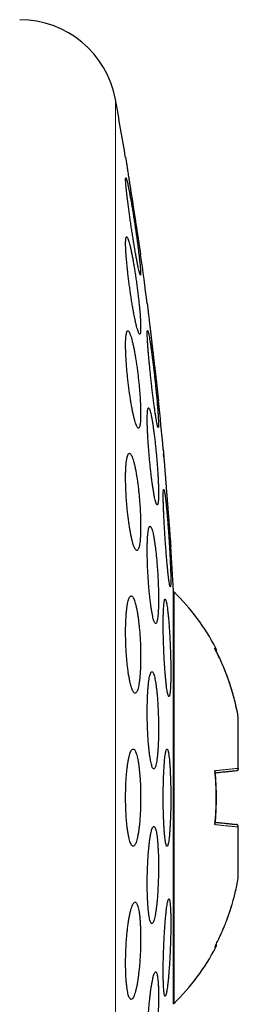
# Model space of a CAD drawing. Header units: millimetres. Extents: x 8 to 811, y 12 to 917.
# Tile 66 of 68: x 637.13 to 641.62, y 803.16 to 823.41. Entities that reach past the tile are written whole.
import ezdxf

# ---------------------------------------------------------------- set-up
doc = ezdxf.new("R2010")
doc.units = ezdxf.units.MM

msp = doc.modelspace()

# ---------------------------------------------------------------- linework, layer by layer
at = {"color": 252, "linetype": 'Continuous', "lineweight": 0}
msp.add_line((639.096, 793.052), (639.096, 821.774), dxfattribs=at)
at = {"color": 7, "linetype": 'Continuous', "lineweight": 30}
for p, q in [((640.29, 803.163), (640.29, 811.663)), ((640.303, 811.644), (640.29, 811.633)), ((640.303, 803.182), (640.303, 811.644)), ((641.623, 809.069), (641.622, 809.07)), ((641.623, 809.068), (641.623, 809.069)), ((641.623, 808.016), (641.623, 809.068)), ((641.623, 808.013), (641.623, 808.016)), ((641.623, 806.81), (641.623, 806.813)), ((641.623, 805.758), (641.623, 806.81)), ((641.623, 805.757), (641.623, 805.758)), ((640.29, 803.193), (640.303, 803.182))]:
    msp.add_line(p, q, dxfattribs=at)
for centre, radius, start, end in [((637.129, 821.413), 2, 10.3987, 90), ((560.839, 807.413), 79.564, 9.52332, 10.39867), ((560.839, 807.413), 79.564, 7.33922, 8.0659), ((560.839, 807.413), 79.564, 5.16579, 5.88928), ((560.839, 807.413), 79.564, 3.06198, 3.72116), ((637.005, 808.294), 4.702, 27.8372, 45.4484), ((637.005, 806.532), 4.702, 314.5516, 332.1628)]:
    msp.add_arc(centre, radius, start, end, dxfattribs=at)
for points, knots in [([(639.307, 820.577), (639.307, 820.576), (639.307, 820.575), (639.309, 820.564), (639.311, 820.547), (639.315, 820.523), (639.32, 820.492), (639.325, 820.456), (639.332, 820.413), (639.34, 820.363), (639.348, 820.309), (639.357, 820.25), (639.367, 820.186), (639.378, 820.117), (639.389, 820.045), (639.401, 819.969), (639.413, 819.89), (639.426, 819.808), (639.439, 819.726), (639.452, 819.642), (639.465, 819.556), (639.478, 819.471), (639.491, 819.387), (639.504, 819.304), (639.516, 819.223), (639.529, 819.144), (639.54, 819.069), (639.551, 818.997), (639.562, 818.929), (639.571, 818.866), (639.58, 818.809), (639.588, 818.758), (639.595, 818.711), (639.601, 818.672), (639.607, 818.639), (639.611, 818.613), (639.614, 818.594), (639.616, 818.58), (639.616, 818.578), (639.616, 818.577)], [0, 0, 0, 0, 0.026074, 0.052148, 0.078983, 0.105819, 0.131892, 0.157965, 0.184788, 0.211611, 0.237824, 0.264038, 0.290997, 0.317956, 0.344464, 0.370971, 0.398233, 0.425495, 0.45228, 0.479065, 0.506619, 0.534173, 0.561097, 0.58802, 0.615728, 0.643437, 0.670295, 0.697154, 0.724806, 0.752458, 0.779076, 0.805693, 0.833101, 0.86051, 0.88682, 0.91313, 0.940218, 0.967306, 1, 1, 1, 1]), ([(639.312, 820.162), (639.311, 820.161), (639.308, 820.159), (639.307, 820.14), (639.307, 820.109), (639.309, 820.067), (639.313, 820.014), (639.319, 819.95), (639.327, 819.876), (639.336, 819.794), (639.347, 819.704), (639.359, 819.607), (639.373, 819.504), (639.387, 819.397), (639.403, 819.286), (639.42, 819.174), (639.437, 819.062), (639.454, 818.95), (639.472, 818.84), (639.489, 818.735), (639.506, 818.635), (639.523, 818.542), (639.539, 818.456), (639.553, 818.38), (639.567, 818.314), (639.579, 818.259), (639.59, 818.216), (639.599, 818.185), (639.606, 818.166), (639.611, 818.16), (639.615, 818.167), (639.616, 818.186), (639.616, 818.218), (639.614, 818.261), (639.609, 818.315), (639.603, 818.38), (639.596, 818.454), (639.586, 818.537), (639.575, 818.627), (639.563, 818.725), (639.549, 818.828), (639.535, 818.935), (639.519, 819.046), (639.502, 819.158), (639.485, 819.271), (639.468, 819.382), (639.45, 819.491), (639.433, 819.597), (639.416, 819.696), (639.399, 819.789), (639.383, 819.874), (639.369, 819.95), (639.355, 820.015), (639.343, 820.069), (639.332, 820.112), (639.324, 820.141), (639.317, 820.159), (639.314, 820.161), (639.312, 820.162)], [0, 0, 0, 0, 0.017577, 0.035211, 0.052788, 0.070365, 0.087998, 0.105575, 0.123173, 0.140828, 0.158427, 0.176171, 0.19397, 0.211715, 0.229663, 0.247667, 0.265616, 0.283741, 0.301922, 0.320047, 0.338241, 0.356494, 0.374688, 0.392813, 0.410997, 0.42912, 0.447066, 0.46507, 0.483015, 0.500754, 0.51855, 0.536289, 0.553885, 0.571538, 0.589134, 0.606712, 0.624345, 0.641924, 0.659613, 0.677357, 0.695047, 0.712929, 0.730867, 0.74875, 0.766826, 0.784959, 0.803035, 0.821222, 0.839467, 0.857654, 0.875816, 0.894036, 0.912198, 0.930208, 0.948277, 0.966287, 0.983144, 1, 1, 1, 1]), ([(639.327, 818.947), (639.325, 818.946), (639.319, 818.944), (639.313, 818.924), (639.309, 818.894), (639.307, 818.851), (639.306, 818.798), (639.308, 818.734), (639.311, 818.66), (639.317, 818.578), (639.324, 818.487), (639.333, 818.39), (639.343, 818.288), (639.355, 818.182), (639.368, 818.072), (639.382, 817.96), (639.398, 817.848), (639.414, 817.737), (639.431, 817.628), (639.448, 817.523), (639.466, 817.424), (639.483, 817.33), (639.5, 817.245), (639.517, 817.168), (639.533, 817.102), (639.548, 817.046), (639.562, 817.002), (639.575, 816.97), (639.586, 816.951), (639.596, 816.945), (639.604, 816.952), (639.61, 816.971), (639.614, 817.003), (639.616, 817.046), (639.616, 817.1), (639.615, 817.165), (639.611, 817.24), (639.606, 817.323), (639.599, 817.413), (639.59, 817.511), (639.579, 817.613), (639.567, 817.72), (639.554, 817.83), (639.54, 817.942), (639.524, 818.054), (639.508, 818.165), (639.491, 818.273), (639.474, 818.378), (639.456, 818.477), (639.439, 818.57), (639.422, 818.655), (639.405, 818.731), (639.389, 818.797), (639.374, 818.852), (639.36, 818.895), (639.347, 818.925), (639.336, 818.944), (639.33, 818.946), (639.327, 818.947)], [0, 0, 0, 0, 0.017619, 0.035293, 0.052911, 0.070533, 0.088211, 0.105833, 0.1234, 0.141024, 0.158592, 0.176214, 0.193891, 0.211513, 0.229299, 0.247141, 0.264928, 0.28292, 0.300969, 0.318961, 0.337112, 0.355321, 0.373472, 0.391663, 0.409913, 0.428103, 0.446196, 0.464347, 0.482439, 0.500339, 0.518296, 0.536195, 0.553895, 0.571651, 0.58935, 0.606931, 0.624568, 0.642148, 0.65974, 0.677388, 0.694981, 0.712707, 0.730489, 0.748216, 0.766144, 0.784128, 0.802056, 0.820166, 0.838333, 0.856443, 0.874637, 0.892889, 0.911082, 0.92922, 0.947417, 0.965554, 0.982777, 1, 1, 1, 1]), ([(639.616, 818.577), (639.616, 818.577), (639.616, 818.578), (639.615, 818.583), (639.615, 818.584)], [0, 0, 0, 0, 0.739037, 1, 1, 1, 1]), ([(639.751, 817.577), (639.751, 817.576), (639.752, 817.575), (639.753, 817.564), (639.755, 817.547), (639.758, 817.522), (639.761, 817.492), (639.766, 817.455), (639.771, 817.411), (639.776, 817.362), (639.783, 817.307), (639.79, 817.247), (639.797, 817.183), (639.805, 817.113), (639.814, 817.041), (639.822, 816.965), (639.832, 816.885), (639.841, 816.804), (639.851, 816.721), (639.86, 816.637), (639.87, 816.552), (639.88, 816.467), (639.89, 816.383), (639.899, 816.301), (639.909, 816.22), (639.918, 816.142), (639.927, 816.067), (639.935, 815.996), (639.943, 815.929), (639.95, 815.866), (639.956, 815.809), (639.962, 815.758), (639.968, 815.712), (639.972, 815.672), (639.976, 815.639), (639.979, 815.613), (639.981, 815.594), (639.983, 815.58), (639.983, 815.578), (639.983, 815.577)], [0, 0, 0, 0, 0.026243, 0.052486, 0.079493, 0.1065, 0.132742, 0.158984, 0.185984, 0.212984, 0.239307, 0.265629, 0.292707, 0.319785, 0.346274, 0.372764, 0.400014, 0.427264, 0.453909, 0.480555, 0.50797, 0.535385, 0.562107, 0.588829, 0.616329, 0.64383, 0.670514, 0.697199, 0.724667, 0.752134, 0.778683, 0.805232, 0.832563, 0.859893, 0.886269, 0.912645, 0.939795, 0.966946, 1, 1, 1, 1]), ([(639.352, 817.014), (639.348, 817.013), (639.34, 817.011), (639.33, 816.991), (639.322, 816.961), (639.315, 816.918), (639.31, 816.864), (639.307, 816.799), (639.306, 816.724), (639.307, 816.641), (639.31, 816.551), (639.315, 816.453), (639.321, 816.351), (639.33, 816.244), (639.339, 816.135), (639.351, 816.024), (639.364, 815.912), (639.378, 815.802), (639.393, 815.694), (639.409, 815.59), (639.425, 815.491), (639.443, 815.398), (639.46, 815.313), (639.478, 815.236), (639.495, 815.17), (639.512, 815.114), (639.528, 815.07), (639.544, 815.038), (639.558, 815.018), (639.571, 815.012), (639.583, 815.019), (639.593, 815.038), (639.601, 815.07), (639.608, 815.114), (639.613, 815.169), (639.616, 815.234), (639.616, 815.309), (639.615, 815.393), (639.612, 815.484), (639.608, 815.581), (639.601, 815.684), (639.593, 815.791), (639.583, 815.901), (639.571, 816.012), (639.559, 816.123), (639.545, 816.233), (639.529, 816.341), (639.513, 816.445), (639.497, 816.544), (639.479, 816.636), (639.462, 816.721), (639.444, 816.797), (639.427, 816.863), (639.41, 816.918), (639.394, 816.961), (639.379, 816.992), (639.364, 817.011), (639.356, 817.013), (639.352, 817.014)], [0, 0, 0, 0, 0.01773, 0.035517, 0.053246, 0.070982, 0.088776, 0.106512, 0.124131, 0.141808, 0.159427, 0.176995, 0.194619, 0.212188, 0.229839, 0.247546, 0.265198, 0.28303, 0.300918, 0.318752, 0.336787, 0.354879, 0.372915, 0.391087, 0.409317, 0.427489, 0.44567, 0.463909, 0.482088, 0.500143, 0.518256, 0.53631, 0.554161, 0.57207, 0.58992, 0.607583, 0.625303, 0.642965, 0.660536, 0.678163, 0.695735, 0.713348, 0.731016, 0.74863, 0.766399, 0.784224, 0.801994, 0.819968, 0.837998, 0.855972, 0.874112, 0.89231, 0.91045, 0.928644, 0.946896, 0.965088, 0.982544, 1, 1, 1, 1]), ([(639.758, 817.024), (639.757, 817.023), (639.754, 817.021), (639.752, 817.001), (639.751, 816.971), (639.752, 816.928), (639.754, 816.874), (639.757, 816.809), (639.762, 816.735), (639.768, 816.652), (639.775, 816.561), (639.784, 816.463), (639.793, 816.36), (639.804, 816.253), (639.815, 816.142), (639.827, 816.03), (639.84, 815.917), (639.852, 815.806), (639.865, 815.697), (639.879, 815.593), (639.892, 815.493), (639.904, 815.401), (639.916, 815.316), (639.928, 815.241), (639.939, 815.175), (639.949, 815.12), (639.958, 815.077), (639.965, 815.046), (639.972, 815.028), (639.977, 815.022), (639.98, 815.029), (639.983, 815.049), (639.984, 815.08), (639.983, 815.124), (639.981, 815.178), (639.977, 815.244), (639.972, 815.319), (639.966, 815.402), (639.959, 815.494), (639.95, 815.592), (639.941, 815.695), (639.93, 815.803), (639.919, 815.914), (639.907, 816.026), (639.894, 816.138), (639.882, 816.25), (639.869, 816.358), (639.855, 816.462), (639.842, 816.561), (639.83, 816.654), (639.818, 816.738), (639.806, 816.813), (639.795, 816.878), (639.785, 816.931), (639.777, 816.974), (639.769, 817.003), (639.763, 817.021), (639.76, 817.023), (639.758, 817.024)], [0, 0, 0, 0, 0.017711, 0.035478, 0.053189, 0.0709, 0.088668, 0.10638, 0.124089, 0.141855, 0.159564, 0.177341, 0.195174, 0.212952, 0.230841, 0.248786, 0.266676, 0.284673, 0.302727, 0.320724, 0.338778, 0.35689, 0.374944, 0.392978, 0.41107, 0.429103, 0.447049, 0.465052, 0.482997, 0.500824, 0.518709, 0.536537, 0.554271, 0.572061, 0.589795, 0.607498, 0.625258, 0.642962, 0.660711, 0.678517, 0.696267, 0.714119, 0.732027, 0.749879, 0.767845, 0.785868, 0.803834, 0.821878, 0.839979, 0.858023, 0.876072, 0.894179, 0.912227, 0.930206, 0.948243, 0.966222, 0.983111, 1, 1, 1, 1]), ([(639.975, 815.651), (639.974, 815.654), (639.974, 815.659), (639.973, 815.666), (639.973, 815.668)], [0, 0, 0, 0, 0.769945, 1, 1, 1, 1]), ([(639.983, 815.577), (639.983, 815.577), (639.983, 815.577), (639.983, 815.581), (639.983, 815.582)], [0, 0, 0, 0, 0.877384, 1, 1, 1, 1]), ([(639.779, 815.433), (639.776, 815.432), (639.771, 815.429), (639.764, 815.41), (639.759, 815.379), (639.755, 815.336), (639.752, 815.282), (639.751, 815.217), (639.752, 815.142), (639.753, 815.059), (639.757, 814.968), (639.761, 814.87), (639.767, 814.767), (639.774, 814.66), (639.783, 814.55), (639.792, 814.438), (639.803, 814.326), (639.814, 814.215), (639.826, 814.107), (639.838, 814.003), (639.851, 813.904), (639.864, 813.811), (639.877, 813.727), (639.89, 813.651), (639.903, 813.585), (639.915, 813.53), (639.927, 813.487), (639.938, 813.456), (639.948, 813.437), (639.957, 813.431), (639.964, 813.438), (639.971, 813.457), (639.976, 813.489), (639.98, 813.533), (639.983, 813.588), (639.984, 813.653), (639.983, 813.729), (639.981, 813.812), (639.978, 813.904), (639.973, 814.002), (639.967, 814.106), (639.96, 814.213), (639.951, 814.324), (639.942, 814.435), (639.931, 814.547), (639.92, 814.658), (639.908, 814.766), (639.896, 814.87), (639.883, 814.968), (639.87, 815.06), (639.857, 815.144), (639.844, 815.22), (639.831, 815.285), (639.819, 815.339), (639.807, 815.382), (639.797, 815.411), (639.787, 815.43), (639.781, 815.432), (639.779, 815.433)], [0, 0, 0, 0, 0.01777, 0.035596, 0.053366, 0.071139, 0.088969, 0.106741, 0.124459, 0.142232, 0.15995, 0.177658, 0.195422, 0.213131, 0.230905, 0.248734, 0.266508, 0.284393, 0.302334, 0.320219, 0.338213, 0.356264, 0.374258, 0.392312, 0.410423, 0.428476, 0.446512, 0.464606, 0.482641, 0.50059, 0.518598, 0.536546, 0.554378, 0.572267, 0.590099, 0.607835, 0.625628, 0.643364, 0.661067, 0.678827, 0.69653, 0.714277, 0.73208, 0.749827, 0.767675, 0.785578, 0.803426, 0.821389, 0.839408, 0.857371, 0.875413, 0.893512, 0.911554, 0.929604, 0.947712, 0.965762, 0.982881, 1, 1, 1, 1]), ([(639.384, 814.495), (639.379, 814.494), (639.369, 814.491), (639.356, 814.472), (639.344, 814.441), (639.333, 814.397), (639.324, 814.343), (639.317, 814.277), (639.312, 814.202), (639.308, 814.118), (639.306, 814.026), (639.307, 813.928), (639.309, 813.825), (639.313, 813.718), (639.319, 813.609), (639.327, 813.498), (639.336, 813.387), (639.347, 813.277), (639.36, 813.17), (639.373, 813.066), (639.388, 812.968), (639.404, 812.876), (639.42, 812.791), (639.437, 812.716), (639.455, 812.65), (639.472, 812.594), (639.49, 812.55), (639.507, 812.519), (639.524, 812.499), (639.539, 812.493), (639.554, 812.5), (639.568, 812.519), (639.58, 812.551), (639.59, 812.596), (639.599, 812.651), (639.606, 812.717), (639.612, 812.793), (639.615, 812.878), (639.616, 812.97), (639.616, 813.068), (639.614, 813.171), (639.609, 813.279), (639.603, 813.388), (639.595, 813.5), (639.586, 813.611), (639.575, 813.72), (639.562, 813.827), (639.549, 813.93), (639.534, 814.028), (639.518, 814.12), (639.502, 814.204), (639.485, 814.279), (639.467, 814.344), (639.45, 814.399), (639.432, 814.442), (639.415, 814.473), (639.399, 814.492), (639.389, 814.494), (639.384, 814.495)], [0, 0, 0, 0, 0.017883, 0.035822, 0.053704, 0.071595, 0.089543, 0.107432, 0.125172, 0.14297, 0.16071, 0.178305, 0.195957, 0.213553, 0.231129, 0.248761, 0.266337, 0.284024, 0.301767, 0.319455, 0.337337, 0.355274, 0.373157, 0.391233, 0.409367, 0.427443, 0.445631, 0.463875, 0.482062, 0.500224, 0.518444, 0.536605, 0.554616, 0.572685, 0.590694, 0.608496, 0.626356, 0.644158, 0.661788, 0.679475, 0.697105, 0.714673, 0.732298, 0.749867, 0.767509, 0.785205, 0.802847, 0.820663, 0.838535, 0.856352, 0.874371, 0.892448, 0.910468, 0.928632, 0.946855, 0.965019, 0.98251, 1, 1, 1, 1]), ([(640.08, 814.577), (640.08, 814.576), (640.08, 814.575), (640.081, 814.564), (640.082, 814.547), (640.084, 814.522), (640.087, 814.491), (640.09, 814.454), (640.093, 814.41), (640.097, 814.36), (640.101, 814.305), (640.106, 814.245), (640.111, 814.18), (640.116, 814.111), (640.122, 814.038), (640.128, 813.962), (640.134, 813.882), (640.14, 813.8), (640.147, 813.718), (640.153, 813.634), (640.16, 813.549), (640.167, 813.464), (640.173, 813.381), (640.179, 813.299), (640.186, 813.218), (640.192, 813.14), (640.198, 813.066), (640.203, 812.995), (640.208, 812.928), (640.213, 812.866), (640.217, 812.809), (640.221, 812.758), (640.225, 812.712), (640.228, 812.672), (640.231, 812.64), (640.233, 812.613), (640.234, 812.594), (640.235, 812.58), (640.235, 812.578), (640.235, 812.577)], [0, 0, 0, 0, 0.026363, 0.052727, 0.079857, 0.106987, 0.13335, 0.159713, 0.18684, 0.213967, 0.240367, 0.266767, 0.293929, 0.321091, 0.347567, 0.374042, 0.401282, 0.428522, 0.455068, 0.481613, 0.508928, 0.536242, 0.562822, 0.589401, 0.616754, 0.644106, 0.670668, 0.697231, 0.724568, 0.751906, 0.778407, 0.804908, 0.832184, 0.85946, 0.885883, 0.912307, 0.939502, 0.966696, 1, 1, 1, 1]), ([(640.092, 814.426), (640.091, 814.431), (640.09, 814.452), (640.088, 814.471), (640.087, 814.484), (640.087, 814.486)], [0, 0, 0, 0, 0.215662, 0.896881, 1, 1, 1, 1]), ([(640.09, 813.751), (640.089, 813.75), (640.086, 813.747), (640.083, 813.728), (640.081, 813.697), (640.08, 813.654), (640.08, 813.6), (640.081, 813.535), (640.083, 813.46), (640.085, 813.376), (640.089, 813.285), (640.093, 813.186), (640.099, 813.083), (640.105, 812.975), (640.112, 812.864), (640.119, 812.752), (640.127, 812.639), (640.135, 812.528), (640.143, 812.42), (640.152, 812.316), (640.161, 812.217), (640.17, 812.125), (640.178, 812.041), (640.186, 811.966), (640.194, 811.901), (640.202, 811.847), (640.209, 811.804), (640.215, 811.773), (640.221, 811.755), (640.225, 811.749), (640.229, 811.756), (640.232, 811.776), (640.234, 811.808), (640.235, 811.851), (640.236, 811.906), (640.235, 811.972), (640.233, 812.048), (640.23, 812.132), (640.226, 812.224), (640.222, 812.322), (640.216, 812.426), (640.21, 812.535), (640.204, 812.645), (640.196, 812.758), (640.188, 812.87), (640.18, 812.981), (640.172, 813.089), (640.163, 813.193), (640.154, 813.291), (640.146, 813.383), (640.137, 813.466), (640.129, 813.541), (640.121, 813.605), (640.113, 813.659), (640.106, 813.701), (640.1, 813.73), (640.095, 813.748), (640.092, 813.75), (640.09, 813.751)], [0, 0, 0, 0, 0.017812, 0.035681, 0.053494, 0.071307, 0.089177, 0.10699, 0.124789, 0.142645, 0.160445, 0.178258, 0.196129, 0.213942, 0.231799, 0.249712, 0.267569, 0.285478, 0.303444, 0.321353, 0.339302, 0.357308, 0.375256, 0.393214, 0.411229, 0.429187, 0.447119, 0.465108, 0.48304, 0.500923, 0.518864, 0.536746, 0.554579, 0.572468, 0.590301, 0.608103, 0.625962, 0.643765, 0.66157, 0.679433, 0.697239, 0.715079, 0.732977, 0.750818, 0.768711, 0.786661, 0.804554, 0.822493, 0.840489, 0.858427, 0.876386, 0.894402, 0.912361, 0.930304, 0.948305, 0.966249, 0.983124, 1, 1, 1, 1]), ([(639.809, 812.995), (639.806, 812.994), (639.798, 812.991), (639.788, 812.972), (639.779, 812.941), (639.771, 812.897), (639.765, 812.843), (639.759, 812.777), (639.755, 812.702), (639.752, 812.618), (639.751, 812.526), (639.752, 812.428), (639.753, 812.325), (639.756, 812.217), (639.761, 812.107), (639.767, 811.995), (639.774, 811.883), (639.782, 811.773), (639.791, 811.666), (639.802, 811.562), (639.813, 811.464), (639.825, 811.372), (639.837, 811.288), (639.85, 811.212), (639.863, 811.147), (639.876, 811.092), (639.889, 811.049), (639.902, 811.018), (639.914, 810.999), (639.926, 810.993), (639.937, 811), (639.947, 811.019), (639.956, 811.052), (639.964, 811.096), (639.971, 811.151), (639.976, 811.217), (639.98, 811.293), (639.982, 811.378), (639.983, 811.47), (639.983, 811.568), (639.981, 811.672), (639.978, 811.78), (639.973, 811.891), (639.968, 812.002), (639.96, 812.114), (639.952, 812.224), (639.943, 812.331), (639.932, 812.435), (639.921, 812.533), (639.909, 812.624), (639.897, 812.707), (639.884, 812.782), (639.871, 812.847), (639.858, 812.901), (639.845, 812.944), (639.832, 812.973), (639.82, 812.992), (639.813, 812.994), (639.809, 812.995)], [0, 0, 0, 0, 0.0178806, 0.0358177, 0.0536977, 0.0715825, 0.0895247, 0.1074089, 0.1252091, 0.1430665, 0.1608665, 0.178585, 0.1963602, 0.2140789, 0.2317864, 0.2495501, 0.2672579, 0.2850288, 0.302856, 0.3206275, 0.3385089, 0.3564468, 0.3743287, 0.3923201, 0.4103685, 0.42836, 0.4464127, 0.464523, 0.4825754, 0.500613, 0.5187084, 0.5367455, 0.5546978, 0.5727079, 0.5906597, 0.6084948, 0.6263872, 0.6442219, 0.6619599, 0.6797547, 0.6974927, 0.7151957, 0.7329552, 0.7506586, 0.7684032, 0.7862039, 0.803949, 0.8217933, 0.8396939, 0.8575387, 0.8754983, 0.8935148, 0.9114746, 0.9295153, 0.9476133, 0.9656538, 0.982827, 1, 1, 1, 1]), ([(640.216, 812.829), (640.215, 812.835), (640.215, 812.844), (640.214, 812.855), (640.214, 812.857)], [0, 0, 0, 0, 0.7362872, 1, 1, 1, 1]), ([(640.224, 812.728), (640.223, 812.733), (640.223, 812.74), (640.222, 812.749), (640.222, 812.752)], [0, 0, 0, 0, 0.7364549, 1, 1, 1, 1]), ([(640.235, 812.577), (640.235, 812.577), (640.235, 812.578), (640.235, 812.583), (640.235, 812.584)], [0, 0, 0, 0, 0.730202, 1, 1, 1, 1]), ([(639.422, 811.561), (639.416, 811.56), (639.405, 811.558), (639.389, 811.538), (639.374, 811.507), (639.36, 811.463), (639.347, 811.407), (639.336, 811.341), (639.327, 811.265), (639.319, 811.18), (639.313, 811.088), (639.309, 810.989), (639.307, 810.885), (639.307, 810.777), (639.308, 810.667), (639.312, 810.556), (639.317, 810.445), (639.325, 810.335), (639.334, 810.228), (639.344, 810.126), (639.356, 810.028), (639.369, 809.937), (639.384, 809.854), (639.399, 809.779), (639.416, 809.714), (639.433, 809.659), (639.45, 809.616), (639.468, 809.584), (639.485, 809.565), (639.502, 809.559), (639.519, 809.566), (639.535, 809.586), (639.55, 809.618), (639.564, 809.663), (639.576, 809.719), (639.587, 809.786), (639.597, 809.863), (639.604, 809.948), (639.61, 810.041), (639.614, 810.141), (639.616, 810.245), (639.616, 810.353), (639.614, 810.463), (639.611, 810.574), (639.605, 810.685), (639.598, 810.795), (639.589, 810.901), (639.578, 811.004), (639.566, 811.101), (639.553, 811.191), (639.538, 811.274), (639.523, 811.348), (639.506, 811.413), (639.489, 811.467), (639.472, 811.51), (639.455, 811.54), (639.438, 811.558), (639.427, 811.56), (639.422, 811.561)], [0, 0, 0, 0, 0.018035, 0.036127, 0.054162, 0.072204, 0.090304, 0.108345, 0.126243, 0.144199, 0.162096, 0.179792, 0.197546, 0.215243, 0.232821, 0.250456, 0.268034, 0.285626, 0.303273, 0.320866, 0.338595, 0.356379, 0.374109, 0.392041, 0.410029, 0.427961, 0.446075, 0.464245, 0.482359, 0.500553, 0.518805, 0.536999, 0.555134, 0.573328, 0.591462, 0.609424, 0.627445, 0.645407, 0.663161, 0.680972, 0.698726, 0.716329, 0.733989, 0.751593, 0.769167, 0.786797, 0.804372, 0.822048, 0.83978, 0.857457, 0.875322, 0.893243, 0.91111, 0.929172, 0.947292, 0.965355, 0.982678, 1, 1, 1, 1]), ([(640.119, 811.495), (640.116, 811.494), (640.112, 811.491), (640.105, 811.472), (640.099, 811.441), (640.093, 811.397), (640.089, 811.343), (640.085, 811.278), (640.083, 811.202), (640.081, 811.118), (640.08, 811.026), (640.08, 810.928), (640.081, 810.824), (640.083, 810.716), (640.086, 810.605), (640.09, 810.493), (640.095, 810.381), (640.101, 810.27), (640.107, 810.162), (640.114, 810.059), (640.122, 809.96), (640.13, 809.869), (640.138, 809.785), (640.146, 809.71), (640.155, 809.645), (640.164, 809.591), (640.173, 809.548), (640.181, 809.517), (640.189, 809.499), (640.197, 809.493), (640.204, 809.5), (640.211, 809.52), (640.217, 809.552), (640.222, 809.596), (640.227, 809.651), (640.231, 809.717), (640.233, 809.793), (640.235, 809.877), (640.236, 809.97), (640.235, 810.069), (640.234, 810.173), (640.232, 810.281), (640.229, 810.392), (640.225, 810.504), (640.22, 810.616), (640.214, 810.727), (640.208, 810.834), (640.201, 810.938), (640.194, 811.036), (640.186, 811.127), (640.177, 811.21), (640.169, 811.284), (640.16, 811.349), (640.151, 811.402), (640.142, 811.444), (640.134, 811.474), (640.126, 811.492), (640.121, 811.494), (640.119, 811.495)], [0, 0, 0, 0, 0.017879, 0.035816, 0.053695, 0.071576, 0.089515, 0.107396, 0.125239, 0.14314, 0.160983, 0.178789, 0.196653, 0.214459, 0.232261, 0.250119, 0.267921, 0.285751, 0.303638, 0.321469, 0.339349, 0.357286, 0.375167, 0.393097, 0.411083, 0.429013, 0.446971, 0.464985, 0.482942, 0.500892, 0.5189, 0.53685, 0.554761, 0.57273, 0.590642, 0.608501, 0.626417, 0.644276, 0.662091, 0.679963, 0.697778, 0.715578, 0.733434, 0.751234, 0.769052, 0.786927, 0.804745, 0.822609, 0.840529, 0.858393, 0.876309, 0.894282, 0.912197, 0.930149, 0.948158, 0.96611, 0.983055, 1, 1, 1, 1]), ([(641.623, 809.068), (641.615, 809.113), (641.597, 809.207), (641.565, 809.351), (641.532, 809.482), (641.499, 809.597), (641.469, 809.695), (641.439, 809.787), (641.401, 809.895), (641.354, 810.02), (641.291, 810.171), (641.219, 810.328), (641.165, 810.433), (641.137, 810.487)], [0, 0, 0, 0, 0.091055, 0.189247, 0.29459, 0.360018, 0.427927, 0.498314, 0.553478, 0.655926, 0.764496, 0.879189, 1, 1, 1, 1]), ([(641.623, 809.07), (641.615, 809.112), (641.599, 809.196), (641.573, 809.315), (641.547, 809.423), (641.524, 809.511), (641.504, 809.581), (641.487, 809.635), (641.473, 809.683), (641.456, 809.736), (641.434, 809.802), (641.404, 809.886), (641.368, 809.983), (641.323, 810.094), (641.27, 810.217), (641.213, 810.34), (641.171, 810.421), (641.152, 810.458)], [0, 0, 0, 0, 0.0874185, 0.1728156, 0.2483563, 0.3140055, 0.3586219, 0.3970866, 0.4293798, 0.460631, 0.5105528, 0.571011, 0.6418226, 0.7229319, 0.8143063, 0.9159481, 1, 1, 1, 1]), ([(641.165, 810.432), (641.166, 810.434), (641.17, 810.437), (641.173, 810.446), (641.174, 810.465), (641.167, 810.479), (641.162, 810.489)], [0, 0, 0, 0, 0.087132, 0.259938, 0.456338, 1, 1, 1, 1]), ([(641.623, 809.07), (641.615, 809.112), (641.599, 809.196), (641.573, 809.315), (641.547, 809.423), (641.524, 809.511), (641.504, 809.581), (641.488, 809.635), (641.473, 809.683), (641.456, 809.736), (641.434, 809.802), (641.404, 809.886), (641.368, 809.983), (641.323, 810.094), (641.27, 810.217), (641.217, 810.332), (641.179, 810.404), (641.165, 810.432)], [0, 0, 0, 0, 0.0891621, 0.1762516, 0.253292, 0.3202445, 0.3657461, 0.4049735, 0.4379067, 0.4697706, 0.5206689, 0.582309, 0.6545077, 0.7372088, 0.8303794, 0.9340227, 1, 1, 1, 1]), ([(639.847, 810.004), (639.843, 810.003), (639.834, 810.001), (639.822, 809.981), (639.81, 809.95), (639.799, 809.906), (639.789, 809.851), (639.78, 809.785), (639.772, 809.709), (639.765, 809.624), (639.759, 809.532), (639.755, 809.433), (639.753, 809.329), (639.751, 809.221), (639.751, 809.11), (639.753, 808.998), (639.756, 808.886), (639.761, 808.776), (639.766, 808.669), (639.773, 808.566), (639.782, 808.468), (639.791, 808.377), (639.801, 808.294), (639.812, 808.219), (639.824, 808.154), (639.836, 808.1), (639.849, 808.057), (639.862, 808.027), (639.875, 808.008), (639.888, 808.002), (639.901, 808.009), (639.913, 808.029), (639.925, 808.062), (639.936, 808.106), (639.946, 808.162), (639.955, 808.228), (639.963, 808.305), (639.97, 808.39), (639.976, 808.483), (639.98, 808.582), (639.982, 808.687), (639.983, 808.795), (639.983, 808.906), (639.982, 809.018), (639.978, 809.13), (639.974, 809.24), (639.968, 809.347), (639.961, 809.45), (639.953, 809.547), (639.943, 809.637), (639.933, 809.72), (639.922, 809.794), (639.91, 809.858), (639.898, 809.912), (639.885, 809.954), (639.872, 809.983), (639.86, 810.001), (639.851, 810.003), (639.847, 810.004)], [0, 0, 0, 0, 0.017991, 0.036039, 0.054029, 0.072023, 0.090075, 0.108069, 0.125989, 0.143967, 0.161886, 0.179689, 0.197549, 0.215351, 0.233071, 0.250847, 0.268567, 0.286274, 0.304037, 0.321744, 0.339513, 0.357338, 0.375107, 0.392986, 0.410921, 0.428801, 0.44679, 0.464836, 0.482826, 0.500878, 0.518987, 0.537039, 0.555078, 0.573175, 0.591213, 0.609168, 0.62718, 0.645135, 0.662972, 0.680867, 0.698705, 0.716444, 0.734241, 0.75198, 0.769683, 0.787443, 0.805146, 0.822889, 0.840688, 0.858431, 0.876273, 0.894171, 0.912013, 0.92997, 0.947984, 0.965942, 0.982971, 1, 1, 1, 1]), ([(639.462, 808.413), (639.456, 808.412), (639.444, 808.409), (639.427, 808.389), (639.41, 808.358), (639.394, 808.314), (639.378, 808.258), (639.364, 808.191), (639.351, 808.115), (639.339, 808.029), (639.329, 807.936), (639.321, 807.836), (639.314, 807.731), (639.31, 807.622), (639.307, 807.511), (639.306, 807.399), (639.308, 807.288), (639.311, 807.178), (639.316, 807.072), (639.322, 806.969), (639.331, 806.873), (639.341, 806.783), (639.353, 806.7), (639.366, 806.626), (639.38, 806.562), (639.395, 806.508), (639.411, 806.466), (639.428, 806.435), (639.445, 806.417), (639.463, 806.411), (639.48, 806.418), (639.497, 806.438), (639.514, 806.471), (639.531, 806.516), (639.546, 806.572), (639.56, 806.64), (639.573, 806.717), (639.585, 806.803), (639.594, 806.897), (639.602, 806.997), (639.609, 807.102), (639.613, 807.211), (639.616, 807.322), (639.616, 807.434), (639.615, 807.545), (639.612, 807.655), (639.607, 807.761), (639.6, 807.863), (639.591, 807.96), (639.581, 808.049), (639.57, 808.131), (639.557, 808.205), (639.542, 808.268), (639.527, 808.321), (639.511, 808.363), (639.495, 808.392), (639.478, 808.41), (639.467, 808.412), (639.462, 808.413)], [0, 0, 0, 0, 0.0181458, 0.0363491, 0.0544945, 0.0726448, 0.0908531, 0.1090025, 0.1270538, 0.1451636, 0.1632138, 0.1810604, 0.1989648, 0.2168107, 0.2344688, 0.2521838, 0.2698418, 0.2874106, 0.3050354, 0.3226048, 0.3402196, 0.3578899, 0.3755057, 0.3932803, 0.4111108, 0.4288863, 0.4468669, 0.4649041, 0.4828852, 0.5010296, 0.5192316, 0.5373759, 0.5555688, 0.57382, 0.5920121, 0.610114, 0.6282744, 0.6463752, 0.6642872, 0.6822572, 0.7001683, 0.7178779, 0.7356446, 0.7533538, 0.7709379, 0.7885782, 0.8061627, 0.8237502, 0.8413933, 0.8589817, 0.8766977, 0.8944695, 0.9121865, 0.9301019, 0.9480736, 0.9659898, 0.9829949, 1, 1, 1, 1]), ([(640.158, 808.413), (640.155, 808.412), (640.149, 808.409), (640.14, 808.39), (640.132, 808.359), (640.124, 808.315), (640.116, 808.26), (640.109, 808.195), (640.103, 808.119), (640.097, 808.034), (640.092, 807.942), (640.087, 807.843), (640.084, 807.739), (640.082, 807.63), (640.08, 807.519), (640.08, 807.407), (640.08, 807.295), (640.082, 807.184), (640.084, 807.077), (640.088, 806.973), (640.092, 806.875), (640.097, 806.784), (640.103, 806.701), (640.11, 806.626), (640.117, 806.562), (640.124, 806.508), (640.133, 806.465), (640.141, 806.435), (640.15, 806.417), (640.158, 806.411), (640.167, 806.418), (640.176, 806.438), (640.184, 806.47), (640.192, 806.514), (640.2, 806.57), (640.207, 806.636), (640.213, 806.713), (640.219, 806.797), (640.224, 806.89), (640.228, 806.99), (640.232, 807.094), (640.234, 807.203), (640.235, 807.314), (640.236, 807.427), (640.235, 807.539), (640.233, 807.649), (640.231, 807.757), (640.227, 807.86), (640.223, 807.957), (640.218, 808.048), (640.212, 808.131), (640.206, 808.204), (640.198, 808.268), (640.191, 808.321), (640.183, 808.363), (640.174, 808.392), (640.166, 808.41), (640.161, 808.412), (640.158, 808.413)], [0, 0, 0, 0, 0.017946, 0.035949, 0.053895, 0.071843, 0.089847, 0.107794, 0.125717, 0.143698, 0.16162, 0.179492, 0.19742, 0.215291, 0.233115, 0.250995, 0.268818, 0.286618, 0.304475, 0.322275, 0.340086, 0.357953, 0.375764, 0.393616, 0.411524, 0.429376, 0.447281, 0.465242, 0.483147, 0.501093, 0.519096, 0.537042, 0.555001, 0.573016, 0.590975, 0.60891, 0.626904, 0.644839, 0.662727, 0.680672, 0.69856, 0.716397, 0.73429, 0.752127, 0.769931, 0.787791, 0.805595, 0.823399, 0.84126, 0.859064, 0.8769, 0.894794, 0.912631, 0.930519, 0.948464, 0.966352, 0.983176, 1, 1, 1, 1]), ([(641.623, 808.013), (641.623, 808.006), (641.622, 807.997), (641.617, 807.985), (641.612, 807.978), (641.606, 807.972), (641.595, 807.966), (641.585, 807.965), (641.578, 807.963)], [0, 0, 0, 0, 0.266061, 0.382306, 0.49341, 0.605286, 0.723885, 1, 1, 1, 1]), ([(641.137, 807.967), (641.142, 807.96), (641.149, 807.951), (641.15, 807.941), (641.15, 807.938)], [0, 0, 0, 0, 0.724359, 1, 1, 1, 1]), ([(641.151, 806.888), (641.152, 806.907), (641.157, 806.954), (641.161, 807.026), (641.166, 807.102), (641.169, 807.169), (641.171, 807.228), (641.172, 807.278), (641.173, 807.321), (641.173, 807.369), (641.174, 807.43), (641.173, 807.509), (641.171, 807.604), (641.166, 807.714), (641.16, 807.827), (641.154, 807.904), (641.151, 807.938)], [0, 0, 0, 0, 0.0543218, 0.1346689, 0.2068696, 0.2708847, 0.3266882, 0.3742641, 0.4136037, 0.449873, 0.5106884, 0.5862163, 0.6763685, 0.7810886, 0.9003351, 1, 1, 1, 1]), ([(641.578, 807.963), (641.56, 807.961), (641.523, 807.958), (641.447, 807.95), (641.355, 807.94), (641.258, 807.93), (641.184, 807.922), (641.152, 807.919)], [0, 0, 0, 0, 0.212007, 0.422219, 0.631383, 0.840261, 1, 1, 1, 1]), ([(639.888, 806.822), (639.883, 806.821), (639.875, 806.818), (639.861, 806.798), (639.848, 806.767), (639.836, 806.723), (639.823, 806.668), (639.811, 806.602), (639.8, 806.525), (639.79, 806.44), (639.781, 806.347), (639.772, 806.248), (639.765, 806.143), (639.76, 806.034), (639.756, 805.923), (639.753, 805.81), (639.751, 805.698), (639.751, 805.588), (639.753, 805.481), (639.756, 805.378), (639.76, 805.28), (639.766, 805.19), (639.773, 805.107), (639.781, 805.033), (639.79, 804.969), (639.8, 804.916), (639.811, 804.874), (639.823, 804.843), (639.835, 804.825), (639.848, 804.82), (639.861, 804.827), (639.874, 804.847), (639.887, 804.879), (639.9, 804.924), (639.913, 804.98), (639.924, 805.047), (639.935, 805.124), (639.946, 805.209), (639.955, 805.303), (639.963, 805.403), (639.97, 805.508), (639.975, 805.617), (639.979, 805.728), (639.982, 805.841), (639.983, 805.953), (639.983, 806.063), (639.982, 806.17), (639.979, 806.273), (639.974, 806.369), (639.968, 806.46), (639.961, 806.542), (639.953, 806.615), (639.944, 806.678), (639.934, 806.731), (639.923, 806.772), (639.911, 806.801), (639.899, 806.819), (639.892, 806.821), (639.888, 806.822)], [0, 0, 0, 0, 0.0180486, 0.0361546, 0.0542032, 0.0722529, 0.0903602, 0.1084096, 0.1264309, 0.14451, 0.1625306, 0.1804535, 0.198434, 0.2163563, 0.2341617, 0.2520242, 0.2698293, 0.2875502, 0.3053278, 0.3230489, 0.3407551, 0.3585176, 0.3762243, 0.3939909, 0.4118137, 0.4295809, 0.4474568, 0.4653893, 0.4832656, 0.5012527, 0.5192968, 0.537284, 0.5553354, 0.5734444, 0.5914956, 0.6095356, 0.6276335, 0.645673, 0.6636304, 0.6816455, 0.6996023, 0.7174428, 0.7353406, 0.7531808, 0.7709221, 0.7887203, 0.8064616, 0.8241646, 0.841924, 0.8596273, 0.8773684, 0.8951657, 0.9129074, 0.9307463, 0.9486416, 0.966481, 0.9832405, 1, 1, 1, 1]), ([(641.137, 806.859), (641.142, 806.866), (641.149, 806.875), (641.15, 806.885), (641.15, 806.888)], [0, 0, 0, 0, 0.725758, 1, 1, 1, 1]), ([(641.152, 806.908), (641.184, 806.904), (641.258, 806.897), (641.355, 806.886), (641.447, 806.877), (641.523, 806.869), (641.56, 806.865), (641.578, 806.863)], [0, 0, 0, 0, 0.159421, 0.368378, 0.577621, 0.787912, 1, 1, 1, 1]), ([(641.623, 806.813), (641.623, 806.82), (641.622, 806.829), (641.617, 806.841), (641.612, 806.848), (641.606, 806.854), (641.595, 806.86), (641.585, 806.862), (641.578, 806.863)], [0, 0, 0, 0, 0.265216, 0.381301, 0.492334, 0.604217, 0.722945, 1, 1, 1, 1]), ([(641.145, 804.355), (641.163, 804.389), (641.2, 804.46), (641.25, 804.565), (641.295, 804.667), (641.33, 804.75), (641.358, 804.818), (641.378, 804.871), (641.396, 804.917), (641.415, 804.97), (641.438, 805.035), (641.465, 805.12), (641.496, 805.219), (641.529, 805.334), (641.562, 805.464), (641.595, 805.607), (641.613, 805.706), (641.623, 805.756)], [0, 0, 0, 0, 0.076929, 0.161416, 0.236111, 0.301009, 0.34511, 0.383128, 0.415042, 0.445973, 0.495392, 0.555243, 0.625377, 0.705736, 0.796272, 0.89694, 1, 1, 1, 1]), ([(639.502, 805.265), (639.496, 805.264), (639.484, 805.261), (639.467, 805.241), (639.449, 805.209), (639.432, 805.165), (639.415, 805.109), (639.398, 805.043), (639.383, 804.966), (639.368, 804.88), (639.354, 804.786), (639.342, 804.685), (639.332, 804.58), (639.323, 804.47), (639.316, 804.359), (639.311, 804.246), (639.308, 804.134), (639.306, 804.024), (639.307, 803.917), (639.31, 803.815), (639.314, 803.718), (639.32, 803.629), (639.328, 803.547), (639.338, 803.474), (639.349, 803.41), (639.362, 803.357), (639.375, 803.316), (639.39, 803.286), (639.406, 803.268), (639.423, 803.263), (639.44, 803.27), (639.457, 803.29), (639.475, 803.323), (639.492, 803.368), (639.509, 803.424), (639.526, 803.492), (639.542, 803.57), (639.556, 803.656), (639.569, 803.75), (639.581, 803.851), (639.592, 803.957), (639.6, 804.067), (639.607, 804.179), (639.612, 804.291), (639.615, 804.403), (639.616, 804.513), (639.616, 804.62), (639.613, 804.722), (639.608, 804.818), (639.602, 804.907), (639.594, 804.988), (639.584, 805.061), (639.573, 805.123), (639.561, 805.175), (639.547, 805.216), (639.532, 805.245), (639.517, 805.262), (639.507, 805.264), (639.502, 805.265)], [0, 0, 0, 0, 0.0181845, 0.0364271, 0.0546119, 0.0727972, 0.0910405, 0.1092253, 0.1273856, 0.1456043, 0.1637635, 0.1817703, 0.1998354, 0.2178411, 0.2356381, 0.2534927, 0.2712891, 0.2889149, 0.3065973, 0.3242232, 0.3417905, 0.3594137, 0.3769817, 0.3946259, 0.4123257, 0.4299709, 0.4477933, 0.4656715, 0.4834948, 0.5015211, 0.5196043, 0.537631, 0.5557993, 0.5740252, 0.5921931, 0.6103767, 0.6286185, 0.6468012, 0.6648644, 0.6829861, 0.7010482, 0.7189099, 0.7368294, 0.7546902, 0.7723604, 0.7900875, 0.8077576, 0.82533, 0.8429585, 0.8605315, 0.8781394, 0.8958029, 0.9134117, 0.9311714, 0.9489868, 0.9667474, 0.9833736, 1, 1, 1, 1]), ([(640.197, 805.331), (640.194, 805.33), (640.189, 805.327), (640.181, 805.308), (640.172, 805.277), (640.163, 805.233), (640.155, 805.178), (640.146, 805.113), (640.137, 805.037), (640.129, 804.953), (640.121, 804.86), (640.114, 804.761), (640.107, 804.656), (640.1, 804.548), (640.095, 804.436), (640.09, 804.323), (640.086, 804.211), (640.083, 804.1), (640.081, 803.992), (640.08, 803.888), (640.08, 803.791), (640.081, 803.7), (640.083, 803.616), (640.086, 803.542), (640.089, 803.478), (640.094, 803.425), (640.099, 803.383), (640.105, 803.353), (640.112, 803.335), (640.119, 803.329), (640.127, 803.337), (640.136, 803.356), (640.144, 803.389), (640.153, 803.433), (640.162, 803.488), (640.17, 803.554), (640.179, 803.631), (640.187, 803.716), (640.195, 803.809), (640.202, 803.908), (640.209, 804.013), (640.216, 804.122), (640.221, 804.234), (640.226, 804.346), (640.23, 804.459), (640.233, 804.57), (640.235, 804.677), (640.236, 804.78), (640.236, 804.878), (640.235, 804.969), (640.233, 805.051), (640.23, 805.124), (640.226, 805.188), (640.221, 805.241), (640.216, 805.282), (640.21, 805.311), (640.204, 805.328), (640.199, 805.33), (640.197, 805.331)], [0, 0, 0, 0, 0.017946, 0.035948, 0.053894, 0.071839, 0.089841, 0.107786, 0.125744, 0.14376, 0.161719, 0.179663, 0.197664, 0.215608, 0.233509, 0.251467, 0.269368, 0.287215, 0.30512, 0.322968, 0.340777, 0.358642, 0.376451, 0.394252, 0.412109, 0.429909, 0.447736, 0.465619, 0.483446, 0.501321, 0.519254, 0.537129, 0.555055, 0.573038, 0.590964, 0.60892, 0.626934, 0.64489, 0.662842, 0.680851, 0.698803, 0.71672, 0.734693, 0.752609, 0.770473, 0.788394, 0.806257, 0.824076, 0.841951, 0.859769, 0.877569, 0.895425, 0.913224, 0.93104, 0.948911, 0.966727, 0.983363, 1, 1, 1, 1]), ([(641.162, 804.337), (641.167, 804.346), (641.172, 804.358), (641.174, 804.375), (641.172, 804.386), (641.167, 804.391), (641.165, 804.394)], [0, 0, 0, 0, 0.465551, 0.656255, 0.828885, 1, 1, 1, 1]), ([(639.925, 803.831), (639.922, 803.83), (639.914, 803.827), (639.901, 803.808), (639.889, 803.776), (639.876, 803.733), (639.863, 803.677), (639.85, 803.612), (639.837, 803.535), (639.824, 803.45), (639.812, 803.357), (639.801, 803.258), (639.791, 803.152), (639.781, 803.043), (639.773, 802.931), (639.766, 802.818), (639.76, 802.706), (639.756, 802.595), (639.753, 802.487), (639.751, 802.384), (639.751, 802.287), (639.753, 802.196), (639.756, 802.113), (639.76, 802.04), (639.765, 801.977), (639.772, 801.923), (639.78, 801.882), (639.789, 801.852), (639.799, 801.834), (639.81, 801.829), (639.822, 801.837), (639.834, 801.857), (639.847, 801.889), (639.86, 801.933), (639.873, 801.989), (639.886, 802.056), (639.899, 802.132), (639.911, 802.218), (639.923, 802.311), (639.934, 802.412), (639.945, 802.517), (639.954, 802.627), (639.962, 802.738), (639.969, 802.851), (639.975, 802.964), (639.979, 803.075), (639.982, 803.182), (639.983, 803.285), (639.983, 803.382), (639.982, 803.472), (639.979, 803.554), (639.975, 803.627), (639.969, 803.69), (639.962, 803.742), (639.954, 803.783), (639.945, 803.811), (639.936, 803.828), (639.929, 803.83), (639.925, 803.831)], [0, 0, 0, 0, 0.018027, 0.036112, 0.054139, 0.072164, 0.090247, 0.108272, 0.126328, 0.144442, 0.162498, 0.180521, 0.198603, 0.216626, 0.234552, 0.252536, 0.270462, 0.28827, 0.306136, 0.323944, 0.341667, 0.359446, 0.377169, 0.394874, 0.412636, 0.430342, 0.448106, 0.465926, 0.483691, 0.501563, 0.519492, 0.537365, 0.555349, 0.57339, 0.591375, 0.609425, 0.627533, 0.645584, 0.663625, 0.681724, 0.699765, 0.717726, 0.735744, 0.753704, 0.771548, 0.78945, 0.807293, 0.825037, 0.842837, 0.860581, 0.878284, 0.896043, 0.913746, 0.931485, 0.949281, 0.96702, 0.98351, 1, 1, 1, 1])]:
    msp.add_open_spline(points, degree=3, knots=knots, dxfattribs=at)
at = {"color": 252, "linetype": 'Continuous', "lineweight": 0}
for points, knots in [([(641.137, 810.487), (641.145, 810.488), (641.159, 810.489), (641.161, 810.489), (641.162, 810.489)], [0, 0, 0, 0, 0.501517, 1, 1, 1, 1]), ([(641.137, 807.967), (641.164, 807.97), (641.215, 807.975), (641.284, 807.982), (641.337, 807.988), (641.377, 807.992), (641.407, 807.995), (641.437, 807.998), (641.476, 808.002), (641.519, 808.006), (641.561, 808.011), (641.596, 808.014), (641.614, 808.016), (641.623, 808.016)], [0, 0, 0, 0, 0.114929, 0.22434, 0.32823, 0.386866, 0.443586, 0.498389, 0.568443, 0.688201, 0.800045, 0.903974, 1, 1, 1, 1]), ([(641.137, 806.859), (641.144, 806.952), (641.159, 807.136), (641.164, 807.414), (641.159, 807.691), (641.144, 807.875), (641.137, 807.967)], [0, 0, 0, 0, 0.250751, 0.500963, 0.75019, 1, 1, 1, 1]), ([(641.623, 806.81), (641.615, 806.811), (641.597, 806.812), (641.565, 806.815), (641.532, 806.819), (641.499, 806.822), (641.469, 806.825), (641.439, 806.828), (641.401, 806.832), (641.354, 806.837), (641.291, 806.843), (641.219, 806.851), (641.165, 806.857), (641.137, 806.859)], [0, 0, 0, 0, 0.0910547, 0.1892475, 0.2945904, 0.3600179, 0.4279267, 0.4983142, 0.5534785, 0.6559264, 0.7644965, 0.8791886, 1, 1, 1, 1]), ([(641.137, 804.339), (641.164, 804.391), (641.215, 804.491), (641.284, 804.64), (641.337, 804.766), (641.377, 804.869), (641.407, 804.949), (641.437, 805.035), (641.476, 805.151), (641.519, 805.296), (641.561, 805.459), (641.596, 805.612), (641.614, 805.711), (641.623, 805.758)], [0, 0, 0, 0, 0.114929, 0.22434, 0.32823, 0.386866, 0.443586, 0.498389, 0.568443, 0.688201, 0.800045, 0.903974, 1, 1, 1, 1]), ([(641.162, 804.337), (641.162, 804.337), (641.164, 804.337), (641.158, 804.337), (641.144, 804.339), (641.137, 804.339)], [0, 0, 0, 0, 0.001891, 0.500378, 1, 1, 1, 1])]:
    msp.add_open_spline(points, degree=3, knots=knots, dxfattribs=at)

doc.saveas('drawing.dxf')
